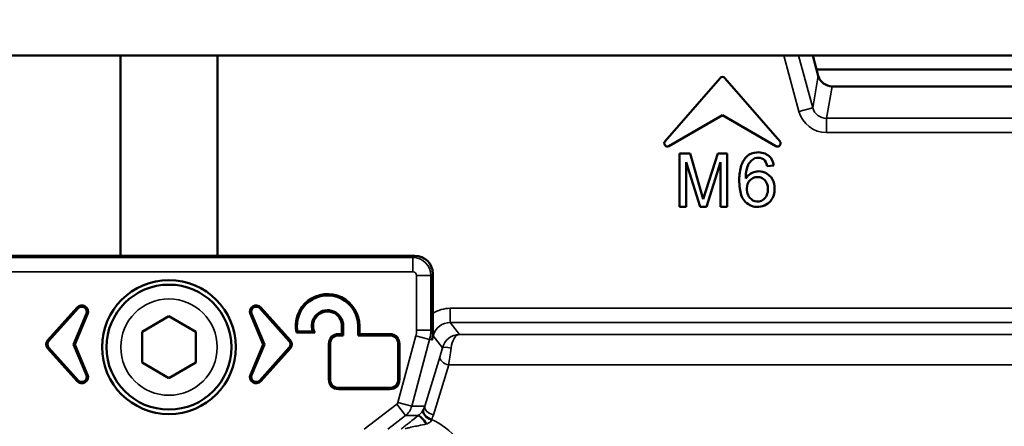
# Model space of a CAD drawing. Header units: millimetres. Extents: x 0 to 4638, y -120 to 1188.
# Tile 124 of 256: x 346 to 401, y 1002 to 1025. Entities that reach past the tile are written whole.
import ezdxf

# ---------------------------------------------------------------- set-up
doc = ezdxf.new("R2010")
doc.units = ezdxf.units.MM
doc.header["$LTSCALE"] = 2
for name, color, linetype, lineweight in [('Bemaßung (ISO)', 7, 'Continuous', 25), ('Sichtbar (ISO)', 7, 'Continuous', 50), ('Sichtbar schmal (ISO)', 7, 'Continuous', 35)]:
    doc.layers.add(name, color=color, linetype=linetype, lineweight=lineweight)
doc.styles.add('Notiztext (DIN)', font='isocpeur.ttf')
doc.dimstyles.new('Standard (DIN)', dxfattribs={"dimscale": 2, "dimtxt": 3.5, "dimasz": 2.5, "dimexe": 2, "dimexo": 0.5, "dimgap": 0.5, "dimtad": 1, "dimrnd": 1e-08, "dimtxsty": 'Notiztext (DIN)', "dimcen": 0.09, "dimdle": 10, "dimclrd": 256, "dimclre": 256, "dimclrt": 256, "dimadec": 0, "dimazin": 0, "dimtfac": 1, "dimtmove": 0, "dimatfit": 3, "dimfxl": 1, "dimtolj": 1, "dimtzin": 0, "dimlwd": -1, "dimlwe": -1, "dimarcsym": 0})

# ---------------------------------------------------------------- blocks, each defined once
blk = doc.blocks.new('*D37')
at = {"layer": 'Bemaßung (ISO)', "transparency": 16777216}
for p, q in [((260.895, 939.952), (260.895, 1084.205)), ((694.895, 939.352), (694.895, 1084.205)), ((265.895, 1080.205), (689.895, 1080.205))]:
    blk.add_line(p, q, dxfattribs=at)
for points in [[(265.895, 1081.038), (265.895, 1079.372), (260.895, 1080.205)], [(689.895, 1081.038), (689.895, 1079.372), (694.895, 1080.205)]]:
    blk.add_solid(points, dxfattribs=at)
at = {"layer": 'Defpoints', "color": 0, "transparency": 16777216}
for p in [(694.895, 1080.205), (260.895, 938.952), (694.895, 938.352)]:
    blk.add_point(p, dxfattribs=at)
at = {"layer": 'Bemaßung (ISO)', "transparency": 16777216, "insert": (470.545, 1088.205), "char_height": 7, "attachment_point": 1, "style": 'Notiztext (DIN)'}
blk.add_mtext('\\A1;434', dxfattribs=at)

msp = doc.modelspace()

# ---------------------------------------------------------------- linework, layer by layer
at = {"layer": 'Sichtbar (ISO)'}
for p, q in [((307.8608, 1022.9019), (351.1817, 1022.9019)), ((356.6076, 1022.9019), (351.1817, 1022.9019)), ((351.1817, 1022.9019), (351.1817, 1011.6751)), ((388.3364, 1022.9019), (356.6076, 1022.9019)), ((356.6076, 1011.6751), (356.6076, 1022.9019)), ((389.1641, 1022.9019), (388.3364, 1022.9019)), ((389.1641, 1022.9019), (389.9578, 1022.9019)), ((468.3166, 1022.9019), (389.9578, 1022.9019)), ((389.9578, 1022.9019), (390.1723, 1022.1019)), ((468.025, 1022.1019), (390.1723, 1022.1019)), ((390.1723, 1022.1019), (390.2644, 1021.7582)), ((381.6819, 1018.0845), (384.7645, 1021.6306)), ((388.1074, 1018.0845), (385.0249, 1021.6306)), ((391.0362, 1021.1649), (467.1249, 1021.1649)), ((384.8947, 1019.5519), (381.8983, 1017.8219)), ((384.8947, 1019.5519), (387.891, 1017.8219)), ((382.4842, 1014.4069), (382.4842, 1017.4069)), ((382.4842, 1017.4069), (383.0812, 1017.4069)), ((383.0812, 1017.4069), (383.8162, 1014.8389)), ((383.8162, 1014.8389), (384.6322, 1017.4069)), ((384.6322, 1017.4069), (385.1662, 1017.4069)), ((385.1662, 1017.4069), (385.1662, 1014.4069)), ((383.6452, 1014.4069), (382.8652, 1016.9179)), ((382.8652, 1016.9179), (382.8652, 1014.4069)), ((384.7852, 1016.9179), (384.0022, 1014.4069)), ((384.7852, 1014.4069), (384.7852, 1016.9179)), ((387.7642, 1016.7259), (387.3982, 1016.6959)), ((382.8652, 1014.4069), (382.4842, 1014.4069)), ((384.0022, 1014.4069), (383.6452, 1014.4069)), ((385.1662, 1014.4069), (384.7852, 1014.4069)), ((329.6848, 1011.6751), (351.1817, 1011.6751)), ((367.6679, 1011.6751), (356.6076, 1011.6751)), ((367.9804, 1011.4748), (367.9857, 1011.4748)), ((368.6673, 1010.6757), (368.6673, 1008.4334)), ((348.7545, 1008.7744), (347.1034, 1006.9407)), ((347.1556, 1006.8937), (348.8067, 1008.7274)), ((360.6337, 1006.8937), (358.9827, 1008.7274)), ((359.0349, 1008.7744), (360.686, 1006.9407)), ((349.2695, 1008.4345), (348.5489, 1006.7078)), ((348.6251, 1006.7078), (349.3344, 1008.4074)), ((353.8947, 1008.2839), (352.3947, 1007.4179)), ((355.3947, 1007.4179), (353.8947, 1008.2839)), ((359.1643, 1006.7078), (358.455, 1008.4074)), ((358.5198, 1008.4345), (359.2404, 1006.7078)), ((363.5854, 1007.2804), (363.5854, 1007.7418)), ((363.6556, 1007.7418), (363.6556, 1007.2102)), ((364.4877, 1007.2102), (364.4877, 1007.7418)), ((364.5579, 1007.7418), (364.5579, 1007.2804)), ((352.3947, 1007.4179), (352.3947, 1005.6859)), ((355.3947, 1005.6859), (355.3947, 1007.4179)), ((362.0582, 1007.366), (361.0332, 1007.366)), ((361.0909, 1007.4362), (361.9502, 1007.4362)), ((363.3854, 1007.2804), (363.5854, 1007.2804)), ((363.6556, 1007.2102), (363.3854, 1007.2102)), ((363.6556, 1007.2102), (363.5854, 1007.2804)), ((364.4877, 1007.2102), (364.5579, 1007.2804)), ((366.2702, 1007.2102), (364.4877, 1007.2102)), ((364.5579, 1007.2804), (366.2702, 1007.2804)), ((347.1034, 1006.4749), (348.7545, 1004.6412)), ((348.8067, 1004.6882), (347.1556, 1006.5219)), ((348.5489, 1006.7078), (348.6251, 1006.7078)), ((348.5489, 1006.7078), (349.2695, 1004.9811)), ((349.3344, 1005.0081), (348.6251, 1006.7078)), ((358.455, 1005.0081), (359.1643, 1006.7078)), ((359.2404, 1006.7078), (358.5198, 1004.9811)), ((358.9827, 1004.6882), (360.6337, 1006.5219)), ((360.686, 1006.4749), (359.0349, 1004.6412)), ((359.2404, 1006.7078), (359.1643, 1006.7078)), ((362.8498, 1004.7312), (362.8498, 1006.7448)), ((362.92, 1006.7448), (362.92, 1004.7312)), ((366.7355, 1004.7312), (366.7355, 1006.7448)), ((366.8058, 1004.7312), (366.8058, 1006.7448)), ((352.3947, 1005.6859), (353.8947, 1004.8198)), ((353.8947, 1004.8198), (355.3947, 1005.6859)), ((363.3854, 1004.2659), (366.2702, 1004.2659)), ((366.2702, 1004.1956), (363.3854, 1004.1956))]:
    msp.add_line(p, q, dxfattribs=at)
for radius in [3.75, 3.5]:
    msp.add_circle((353.8947, 1006.5519), radius, dxfattribs=at)
for centre, radius, start, end in [((384.8947, 1021.5174), 0.1725, 41, 139), ((381.8121, 1017.9713), 0.1725, 139, 300), ((387.9773, 1017.9713), 0.1725, 240, 41), ((362.7755, 1007.7418), 1.7824, 0, 192.17203), ((362.7755, 1007.7418), 1.7121, 0, 190.28), ((349.0131, 1008.5415), 0.3481, 337.34757, 138), ((349.0131, 1008.5415), 0.2778, 337.34757, 138), ((358.7762, 1008.5415), 0.3481, 42, 202.65243), ((358.7762, 1008.5415), 0.2778, 42, 202.65243), ((362.7755, 1007.7418), 0.8801, 0, 200.31412), ((362.7755, 1007.7418), 0.8098, 0, 207.6495), ((363.3854, 1006.7448), 0.5356, 90, 180), ((363.3854, 1006.7448), 0.4653, 90, 180), ((366.2702, 1006.7448), 0.5356, 0, 90), ((366.2702, 1006.7448), 0.4653, 0, 90), ((347.3621, 1006.7078), 0.3481, 138, 222), ((347.3621, 1006.7078), 0.2778, 138, 222), ((360.4273, 1006.7078), 0.2778, 318, 42), ((360.4273, 1006.7078), 0.3481, 318, 42), ((349.0131, 1004.8741), 0.3481, 222, 22.65243), ((349.0131, 1004.8741), 0.2778, 222, 22.65243), ((358.7762, 1004.8741), 0.3481, 157.34757, 318), ((358.7762, 1004.8741), 0.2778, 157.34757, 318), ((363.3854, 1004.7312), 0.5356, 180, 270), ((363.3854, 1004.7312), 0.4653, 180, 270), ((366.2702, 1004.7312), 0.5356, 270, 0), ((366.2702, 1004.7312), 0.4653, 270, 0)]:
    msp.add_arc(centre, radius, start, end, dxfattribs=at)
for centre, major_axis, ratio, start_param, end_param in [((391.0371, 1021.9673), (-0.1388, -0.7905), 0.9968227, 5.1493855, 6.4564698), ((353.8947, 1011.9894), (-9.4, 0), 0.0349208, 1.2780218, 1.8635708), ((367.6667, 1010.6745), (-0.708, -0.708), 0.9987828, 2.3568035, 3.9263818), ((494.0195, 1005.2871), (-133.8226, 0), 0.1391731, 6.1675339, 6.1713314), ((368.1591, 1002.3145), (-0.3059, 0.3955), 0.1851514, 4.4104268, 6.2608015), ((368.6, 1002.8449), (-0.4425, 0.2328), 0.6627387, 0.0433467, 1.9062656)]:
    msp.add_ellipse(centre, major_axis=major_axis, ratio=ratio, start_param=start_param, end_param=end_param, dxfattribs=at)
for points, knots in [([(387.7642, 1016.7259), (387.7259, 1016.9549), (387.5574, 1017.3468), (386.8553, 1017.5463), (386.226, 1017.2983), (385.8828, 1016.6883), (385.8272, 1016.0404), (385.8488, 1015.3638), (386.0455, 1014.673), (386.8372, 1014.2799), (387.6721, 1014.6358), (387.8677, 1015.3722), (387.7427, 1015.9873), (387.3321, 1016.3733), (386.7069, 1016.4508), (386.3861, 1016.237), (386.2042, 1016.0059)], [0, 0, 0, 0, 0.0637389, 0.1430362, 0.2056704, 0.272675, 0.3588786, 0.4154977, 0.4956792, 0.5789967, 0.6715231, 0.7501793, 0.8082882, 0.8702872, 0.920762, 1, 1, 1, 1]), ([(387.3982, 1016.6959), (387.3657, 1016.8752), (387.2472, 1017.1086), (386.769, 1017.225), (386.3899, 1016.9415), (386.2265, 1016.4902), (386.1914, 1016.1843), (386.2042, 1016.0059)], [0, 0, 0, 0, 0.1971508, 0.367059, 0.5792559, 0.7686726, 1, 1, 1, 1]), ([(386.8162, 1016.0809), (386.7865, 1016.0791), (386.6708, 1016.0635), (386.4598, 1015.9568), (386.2481, 1015.6625), (386.2505, 1015.2632), (386.4132, 1014.8732), (386.669, 1014.7248), (386.8162, 1014.7129)], [0, 0, 0, 0, 0.0458474, 0.1838259, 0.355507, 0.5859181, 0.7743866, 1, 1, 1, 1]), ([(386.8162, 1014.7129), (386.992, 1014.6987), (387.3077, 1014.8406), (387.4576, 1015.2693), (387.4472, 1015.6551), (387.2576, 1015.9608), (387.0185, 1016.0755), (386.8755, 1016.0853), (386.8162, 1016.0809)], [0, 0, 0, 0, 0.2494302, 0.4209873, 0.6345478, 0.7893873, 0.9171423, 1, 1, 1, 1]), ([(368.6806, 1007.4785), (368.6774, 1007.5861), (368.6737, 1007.7387), (368.6685, 1008.0965), (368.6673, 1008.2679), (368.6673, 1008.4355)], [0.000243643, 0.000243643, 0.000243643, 0.000243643, 0.042451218, 0.042451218, 0.081791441, 0.081791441, 0.081791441, 0.081791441]), ([(368.6261, 1006.9591), (368.6267, 1006.9616), (368.6273, 1006.964), (368.6279, 1006.9665), (368.6459, 1007.0416), (368.6597, 1007.1179), (368.669, 1007.1952)], [0, 0, 0, 0, 0.031923, 0.031923, 0.031923, 1, 1, 1, 1]), ([(368.669, 1007.1952), (368.6741, 1007.2378), (368.6781, 1007.2884), (368.6818, 1007.3827), (368.6821, 1007.4303), (368.6806, 1007.4785)], [0, 0, 0, 0, 0.015153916, 0.015153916, 0.028501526, 0.028501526, 0.028501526, 0.028501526])]:
    msp.add_open_spline(points, degree=3, knots=knots, dxfattribs=at)
msp.add_open_spline([(361.9502, 1007.4362), (362.0042, 1007.3986), (362.0582, 1007.366)], degree=2, dxfattribs=at)
at = {"layer": 'Sichtbar schmal (ISO)'}
for p, q in [((389.1781, 1019.7624), (388.3364, 1022.9019)), ((389.1641, 1022.9019), (389.9503, 1019.9695)), ((389.9503, 1019.9695), (390.2644, 1021.7582)), ((391.0362, 1021.1649), (390.7216, 1019.3734)), ((389.9503, 1019.9695), (389.1781, 1019.7624)), ((390.7216, 1019.3734), (408.8865, 1019.3734)), ((390.7216, 1019.3734), (390.7216, 1018.5759)), ((408.8865, 1018.5759), (390.7216, 1018.5759)), ((329.6941, 1011.5693), (367.5622, 1011.5693)), ((367.5622, 1011.5693), (367.6679, 1011.6751)), ((367.5622, 1011.5693), (367.5622, 1010.7698)), ((367.5622, 1010.7698), (329.6947, 1010.7698)), ((367.7621, 1007.4942), (367.7621, 1010.5699)), ((367.7621, 1010.5699), (368.5616, 1010.5699)), ((368.6673, 1010.6757), (368.5616, 1010.5699)), ((368.5616, 1010.5699), (368.5616, 1007.4942)), ((348.8067, 1008.7274), (348.7545, 1008.7744)), ((358.9827, 1008.7274), (359.0349, 1008.7744)), ((369.6533, 1008.7301), (408.8865, 1008.7301)), ((369.6533, 1007.9306), (369.6533, 1008.7301)), ((349.2695, 1008.4345), (349.3344, 1008.4074)), ((358.5198, 1008.4345), (358.455, 1008.4074)), ((363.6556, 1007.7418), (363.5854, 1007.7418)), ((364.4877, 1007.7418), (364.5579, 1007.7418)), ((408.8865, 1007.9306), (369.6533, 1007.9306)), ((369.6533, 1007.9306), (370.1627, 1007.2666)), ((363.3854, 1007.2102), (363.3854, 1007.2804)), ((366.2702, 1007.2102), (366.2702, 1007.2804)), ((366.7208, 1003.4527), (367.7211, 1007.1837)), ((367.7211, 1007.1837), (368.4934, 1006.9766)), ((367.7621, 1007.4942), (368.5616, 1007.4942)), ((368.5616, 1007.4942), (368.6806, 1007.4786)), ((368.688, 1007.1901), (368.6261, 1006.9591)), ((368.688, 1007.1901), (368.669, 1007.1952)), ((369.21, 1006.5097), (368.688, 1007.1901)), ((370.1627, 1007.2666), (411.0497, 1007.2666)), ((347.1556, 1006.8937), (347.1034, 1006.9407)), ((347.1556, 1006.5219), (347.1034, 1006.4749)), ((360.6337, 1006.8937), (360.686, 1006.9407)), ((360.6337, 1006.5219), (360.686, 1006.4749)), ((362.92, 1006.7448), (362.8498, 1006.7448)), ((366.7355, 1006.7448), (366.8058, 1006.7448)), ((368.4934, 1006.9766), (367.4931, 1003.2457)), ((368.6261, 1006.9591), (368.4934, 1006.9766)), ((368.2289, 1003.2457), (369.0801, 1006.0431)), ((369.5627, 1005.5601), (368.7116, 1002.7627)), ((411.5728, 1005.5601), (369.5627, 1005.5601)), ((349.2695, 1004.9811), (349.3344, 1005.0081)), ((358.5198, 1004.9811), (358.455, 1005.0081)), ((348.8067, 1004.6882), (348.7545, 1004.6412)), ((358.9827, 1004.6882), (359.0349, 1004.6412)), ((362.92, 1004.7312), (362.8498, 1004.7312)), ((363.3854, 1004.2659), (363.3854, 1004.1956)), ((366.2702, 1004.2659), (366.2702, 1004.1956)), ((366.7355, 1004.7312), (366.8058, 1004.7312)), ((364.8315, 1001.9519), (366.6494, 1003.3458)), ((366.6494, 1003.3458), (367.136, 1002.7112)), ((366.7208, 1003.4527), (367.4931, 1003.2457)), ((367.4931, 1003.2457), (368.2289, 1003.2457)), ((367.136, 1002.7112), (366.1459, 1001.9519)), ((367.8549, 1002.7112), (367.136, 1002.7112))]:
    msp.add_line(p, q, dxfattribs=at)
msp.add_circle((353.8947, 1006.5519), 2.7, dxfattribs=at)
for centre, major_axis, ratio, start_param, end_param in [((390.7234, 1020.1808), (-0.2776, -1.5809), 0.9968227, 5.1493855, 6.4564698), ((390.7234, 1020.1808), (-0.1397, -0.7955), 0.9905383, 5.1493855, 6.4564698), ((367.5619, 1010.5697), (-0.7071, 0.7071), 0.99927, 3.9275998, 5.4971782), ((367.5619, 1010.5697), (-0.1416, -0.1416), 0.9987828, 2.3568035, 3.9263818), ((369.655, 1006.929), (-1.0967, 1.4295), 0.9990328, 5.6292315, 6.2088735), ((369.655, 1006.929), (-0.6102, 0.7954), 0.9974899, 5.6292315, 6.9371392), ((366.5613, 1007.4944), (-1.1905, 0.1568), 0.9993803, 3.0106959, 3.2724894), ((366.5613, 1007.4944), (-1.9831, 0.2612), 0.9998758, 3.0106959, 3.2724894), ((370.1627, 1006.2673), (0.4557, 0.8947), 0.9780819, 0.4801433, 1.788051), ((370.1627, 1006.2673), (-0.0223, -0.9999), 0.4863113, 3.1873211, 4.4952288), ((369.1621, 1006.3967), (-0.1342, -0.5), 0.0337267, 0.7944516, 1.8078318), ((369.6926, 1006.3803), (-0.4839, 0.1257), 0.2191082, 4.7692359, 6.247409), ((369.6447, 1006.2673), (-0.1341, -1), 0.0177578, 0.7877795, 1.8011597), ((369.5627, 1005.9137), (-0.4783, 0.1455), 0.691288, 0.0483173, 1.7781118), ((366.5275, 1003.5045), (0.2001, 0), 0.9993471, 5.3668918, 6.0213946), ((366.5275, 1003.5045), (0, -1), 0.9996083, 0.6545028, 1.3090056), ((367.2757, 1003.5045), (-0.7454, -0.7082), 0.947238, 1.8994017, 2.0929013), ((368.7116, 1003.1163), (-0.4783, 0.1455), 0.691288, 0.0483173, 1.7781118), ((367.2757, 1003.151), (1.0997, 1.0607), 0.9644992, 5.0424969, 5.2359964), ((367.4241, 999.3054), (2.7009, -2.4749), 0.9163312, 1.4250692, 1.9293292)]:
    msp.add_ellipse(centre, major_axis=major_axis, ratio=ratio, start_param=start_param, end_param=end_param, dxfattribs=at)
for points, knots in [([(366.8921, 1001.9519), (366.9231, 1001.9771), (366.958, 1002.0053), (366.9949, 1002.0349), (367.0736, 1002.0981), (367.1645, 1002.1703), (367.2569, 1002.2434), (367.3023, 1002.2793), (367.3491, 1002.3162), (367.3973, 1002.3541), (367.5393, 1002.4658), (367.6942, 1002.5868), (367.8549, 1002.7112)], [0.00000231, 0.00000231, 0.00000231, 0.00000231, 0.13756497, 0.13756497, 0.13756497, 0.43128402, 0.43128402, 0.43128402, 0.57543056, 0.57543056, 0.57543056, 1, 1, 1, 1]), ([(367.8549, 1002.7112), (367.8867, 1002.7359), (367.9185, 1002.7639), (367.9481, 1002.7933), (367.9991, 1002.844), (368.0439, 1002.8991), (368.0782, 1002.9477), (368.1089, 1002.9912), (368.1327, 1003.0309), (368.1512, 1003.0648)], [0, 0, 0, 0, 0.234356, 0.234356, 0.234356, 0.6380822, 0.6380822, 0.6380822, 1, 1, 1, 1]), ([(368.32, 1002.2509), (368.1642, 1002.2084), (368.0115, 1002.1777), (367.8609, 1002.1473), (367.8049, 1002.136), (367.7496, 1002.1249), (367.6942, 1002.1136), (367.582, 1002.0908), (367.4648, 1002.0643), (367.355, 1002.037), (367.268, 1002.0154), (367.1815, 1001.9924), (367.1179, 1001.9711)], [0, 0, 0, 0, 0.3669655, 0.3669655, 0.3669655, 0.5035962, 0.5035962, 0.5035962, 0.7806356, 0.7806356, 0.7806356, 1, 1, 1, 1]), ([(368.6, 1002.4914), (368.595, 1002.4714), (368.5873, 1002.4499), (368.5757, 1002.4283), (368.5349, 1002.3524), (368.4395, 1002.2885), (368.3477, 1002.2591), (368.3385, 1002.2562), (368.3293, 1002.2535), (368.32, 1002.2509)], [0, 0, 0, 0, 0.20605827, 0.20605827, 0.20605827, 0.92802004, 0.92802004, 0.92802004, 1, 1, 1, 1])]:
    msp.add_open_spline(points, degree=3, knots=knots, dxfattribs=at)

# ---------------------------------------------------------------- dimensions: what is measured, and where the dimension line sits
at = {"layer": 'Bemaßung (ISO)'}
dim = msp.add_linear_dim(base=(694.8947, 1080.2049), p1=(260.8947, 938.9519), p2=(694.8947, 938.3519), angle=180, dimstyle='Standard (DIN)', override={"dimgap": 0.5, "dimdec": 2, "dimtol": 0, "dimlim": 0, "dimtp": 0, "dimtm": 0, "dimtdec": 2, "dimtofl": 0, "dimatfit": 1}, dxfattribs=at)
dim.commit()
dim.dimension.update_dxf_attribs({"geometry": '*D37', "text_midpoint": (477.8947, 1080.2049), "dimtype": 160})

doc.saveas('drawing.dxf')
